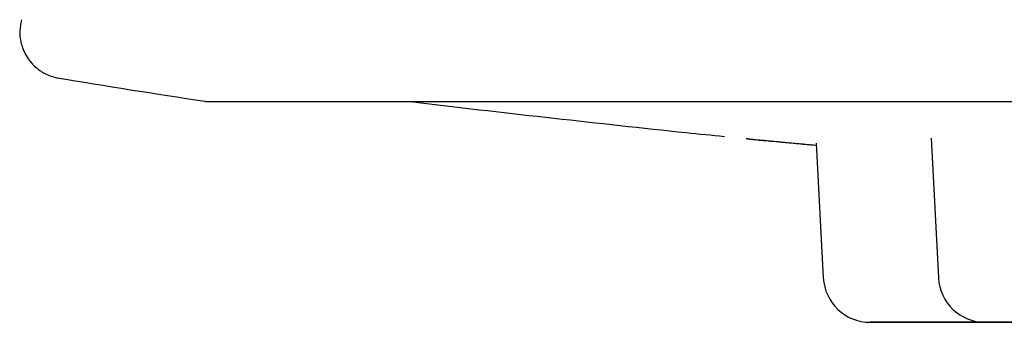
# Model space of a CAD drawing. Header units: millimetres. Extents: x 8 to 1191, y 12 to 1197.
# Tile 2 of 60: x 652.39 to 658.69, y 590.9 to 592.83. Entities that reach past the tile are written whole.
import ezdxf

# ---------------------------------------------------------------- set-up
doc = ezdxf.new("R2010")
doc.units = ezdxf.units.MM

msp = doc.modelspace()

# ---------------------------------------------------------------- linework, layer by layer
at = {"color": 7, "linetype": 'Continuous', "lineweight": 30}
for p, q in [((657.4897, 592.0418), (657.5349, 591.1797)), ((658.225, 592.0732), (658.2719, 591.1798))]:
    msp.add_line(p, q, dxfattribs=at)
at = {"color": 7, "linetype": 'Continuous', "lineweight": 30, "flags": 128}
for points in [[(658.0806, 590.8954), (658.0832, 590.8954), (658.092, 590.8954), (658.107, 590.8954), (658.128, 590.8954), (658.1548, 590.8954), (658.1871, 590.8954), (658.2246, 590.8954), (658.267, 590.8955), (658.3137, 590.8955), (658.3643, 590.8955), (658.4183, 590.8955), (658.4751, 590.8955), (658.5342, 590.8955), (658.5478, 590.8955)], [(658.5496, 590.8955), (658.5456, 590.8955), (658.4862, 590.8955), (658.4289, 590.8955), (658.3743, 590.8955), (658.323, 590.8955), (658.2755, 590.8955), (658.2323, 590.8954), (658.1938, 590.8954), (658.1605, 590.8954), (658.1326, 590.8954), (658.1105, 590.8954), (658.0944, 590.8954), (658.0844, 590.8954), (658.0806, 590.8954)]]:
    msp.add_lwpolyline(points, dxfattribs=at)
at = {"color": 7, "linetype": 'Continuous', "lineweight": 30}
for centre, radius, start, end in [((670.2597, 701.047), 110.01, 260.773468, 261.274467), ((657.8345, 591.1954), 0.3, 183.00481, 270.00481), ((658.5715, 591.1955), 0.3, 183.00481, 270.00481)]:
    msp.add_arc(centre, radius, start, end, dxfattribs=at)
for points, knots in [([(652.3962, 592.8321), (652.3915, 592.8078), (652.3826, 592.7627), (652.3886, 592.7046), (652.3992, 592.6633), (652.4095, 592.6359), (652.4241, 592.6056), (652.4487, 592.5671), (652.4924, 592.5207), (652.5445, 592.487), (652.5953, 592.4663), (652.6236, 592.4605), (652.6379, 592.4576)], [0, 0, 0, 0, 0.148041, 0.275689, 0.345892, 0.402568, 0.450306, 0.546032, 0.673485, 0.827785, 0.912443, 1, 1, 1, 1]), ([(653.5733, 592.31), (653.5743, 592.3098), (653.5791, 592.309), (653.5866, 592.3084), (653.5938, 592.3081), (653.5978, 592.308), (653.5993, 592.308), (653.5999, 592.3079), (653.6003, 592.3079), (653.6008, 592.3079), (653.6011, 592.3079), (653.6013, 592.3079), (653.6015, 592.3079), (653.6023, 592.3079), (653.6049, 592.3079), (653.6123, 592.3079), (653.6267, 592.3079), (653.6467, 592.3079), (653.6723, 592.3079), (653.7035, 592.3079), (653.7403, 592.308), (653.7826, 592.308), (653.8306, 592.308), (653.884, 592.308), (653.943, 592.308), (654.0076, 592.308), (654.0776, 592.308), (654.153, 592.308), (654.2339, 592.308), (654.3202, 592.308), (654.4119, 592.308), (654.509, 592.308), (654.6113, 592.308), (654.7192, 592.308), (654.8125, 592.308), (654.8718, 592.308), (654.8915, 592.308)], [0, 0, 0, 0, 0.0004835, 0.0022125, 0.0033609, 0.0038024, 0.0040086, 0.0041575, 0.0043613, 0.0047464, 0.0057994, 0.0087927, 0.0180123, 0.0278821, 0.0522096, 0.0986862, 0.1449434, 0.1911756, 0.2374031, 0.2836291, 0.3298545, 0.3760796, 0.4223046, 0.4685294, 0.5147542, 0.560979, 0.6072037, 0.6534284, 0.699653, 0.7458777, 0.7921024, 0.838327, 0.8845517, 0.9307763, 0.977001, 1, 1, 1, 1]), ([(653.6016, 592.3079), (653.6016, 592.3079), (653.6017, 592.3079), (653.604, 592.3079), (653.6109, 592.3079), (653.6244, 592.3079), (653.6436, 592.3079), (653.6685, 592.308), (653.6989, 592.308), (653.7349, 592.308), (653.7766, 592.308), (653.8237, 592.308), (653.8765, 592.308), (653.9347, 592.308), (653.9985, 592.308), (654.0677, 592.308), (654.1425, 592.308), (654.2226, 592.308), (654.3082, 592.308), (654.3992, 592.308), (654.4955, 592.308), (654.5971, 592.308), (654.7041, 592.308), (654.8163, 592.3081), (654.9337, 592.3081), (655.0562, 592.3081), (655.1839, 592.3081), (655.3167, 592.3081), (655.4546, 592.3081), (655.5974, 592.3081), (655.7452, 592.3081), (655.8979, 592.3082), (656.0554, 592.3082), (656.2178, 592.3082), (656.3848, 592.3082), (656.5566, 592.3082), (656.733, 592.3082), (656.9139, 592.3082), (657.0994, 592.3083), (657.2893, 592.3083), (657.4836, 592.3083), (657.6822, 592.3083), (657.885, 592.3083), (658.0921, 592.3083), (658.3032, 592.3084), (658.5184, 592.3084), (658.7375, 592.3084), (658.9605, 592.3084), (659.1874, 592.3084), (659.418, 592.3085), (659.6522, 592.3085), (659.89, 592.3085), (660.1314, 592.3085), (660.3761, 592.3085), (660.6242, 592.3086), (660.8755, 592.3086), (661.1301, 592.3086), (661.3876, 592.3086), (661.6482, 592.3086), (661.9117, 592.3087), (662.1781, 592.3087), (662.4471, 592.3087), (662.7188, 592.3087), (662.993, 592.3088), (663.2697, 592.3088), (663.5488, 592.3088), (663.8301, 592.3088), (664.1136, 592.3089), (664.3992, 592.3089), (664.6867, 592.3089), (664.9762, 592.3089), (665.2674, 592.309), (665.5603, 592.309), (665.8548, 592.309), (666.1508, 592.309), (666.4481, 592.309), (666.7468, 592.3091), (667.0467, 592.3091), (667.3476, 592.3091), (667.6495, 592.3092), (667.9523, 592.3092), (668.2559, 592.3092), (668.5602, 592.3092), (668.865, 592.3093), (669.1704, 592.3093), (669.4761, 592.3093), (669.782, 592.3093), (670.0881, 592.3094), (670.3943, 592.3094), (670.7005, 592.3094), (671.0065, 592.3094), (671.3122, 592.3095), (671.6176, 592.3095), (671.9226, 592.3095), (672.2269, 592.3095), (672.5307, 592.3096), (672.8336, 592.3096), (673.1357, 592.3096), (673.4368, 592.3096), (673.7369, 592.3097), (674.0358, 592.3097), (674.3334, 592.3097), (674.6296, 592.3097), (674.9244, 592.3098), (675.2176, 592.3098), (675.5091, 592.3098), (675.7989, 592.3098), (676.0868, 592.3099), (676.3727, 592.3099), (676.6566, 592.3099), (676.9383, 592.3099), (677.2178, 592.31), (677.4949, 592.31), (677.7696, 592.31), (678.0418, 592.31), (678.3113, 592.31), (678.5781, 592.3101), (678.8421, 592.3101), (679.1032, 592.3101), (679.3614, 592.3101), (679.6165, 592.3102), (679.8684, 592.3102), (680.1171, 592.3102), (680.3624, 592.3102), (680.6044, 592.3102), (680.8428, 592.3103), (681.0777, 592.3103), (681.309, 592.3103), (681.5365, 592.3103), (681.7602, 592.3103), (681.98, 592.3103), (682.1959, 592.3104), (682.4078, 592.3104), (682.6156, 592.3104), (682.8192, 592.3104), (683.0185, 592.3104), (683.2136, 592.3104), (683.4043, 592.3105), (683.5906, 592.3105), (683.7724, 592.3105), (683.9496, 592.3105), (684.1222, 592.3105), (684.2901, 592.3105), (684.4533, 592.3106), (684.6117, 592.3106), (684.7653, 592.3106), (684.9139, 592.3106), (685.0577, 592.3106), (685.1964, 592.3106), (685.3301, 592.3106), (685.4587, 592.3106), (685.5822, 592.3106), (685.7006, 592.3107), (685.8137, 592.3107), (685.9216, 592.3107), (686.0242, 592.3107), (686.1215, 592.3107), (686.2134, 592.3107), (686.2999, 592.3107), (686.3811, 592.3107), (686.4568, 592.3107), (686.527, 592.3107), (686.5918, 592.3107), (686.651, 592.3107), (686.7048, 592.3107), (686.7529, 592.3107), (686.7955, 592.3107), (686.8326, 592.3107), (686.864, 592.3107), (686.8899, 592.3107), (686.9101, 592.3107), (686.9248, 592.3107), (686.9329, 592.3107), (686.9358, 592.3107), (686.936, 592.3107), (686.936, 592.3107)], [0, 0, 0, 0, 0.001009, 0.004733, 0.010409, 0.016256, 0.022112, 0.027968, 0.033825, 0.039682, 0.04554, 0.051397, 0.057254, 0.063111, 0.068968, 0.074825, 0.080683, 0.08654, 0.092397, 0.098254, 0.104111, 0.109969, 0.115826, 0.121683, 0.12754, 0.133397, 0.139255, 0.145112, 0.150969, 0.156826, 0.162684, 0.168541, 0.174398, 0.180255, 0.186112, 0.19197, 0.197827, 0.203684, 0.209541, 0.215398, 0.221256, 0.227113, 0.23297, 0.238827, 0.244684, 0.250542, 0.256399, 0.262256, 0.268113, 0.27397, 0.279828, 0.285685, 0.291542, 0.297399, 0.303256, 0.309114, 0.314971, 0.320828, 0.326685, 0.332543, 0.3384, 0.344257, 0.350114, 0.355971, 0.361829, 0.367686, 0.373543, 0.3794, 0.385257, 0.391115, 0.396972, 0.402829, 0.408686, 0.414543, 0.420401, 0.426258, 0.432115, 0.437972, 0.443829, 0.449687, 0.455544, 0.461401, 0.467258, 0.473116, 0.478973, 0.48483, 0.490687, 0.496544, 0.502402, 0.508259, 0.514116, 0.519973, 0.52583, 0.531688, 0.537545, 0.543402, 0.549259, 0.555116, 0.560974, 0.566831, 0.572688, 0.578545, 0.584402, 0.59026, 0.596117, 0.601974, 0.607831, 0.613688, 0.619546, 0.625403, 0.63126, 0.637117, 0.642975, 0.648832, 0.654689, 0.660546, 0.666403, 0.672261, 0.678118, 0.683975, 0.689832, 0.695689, 0.701547, 0.707404, 0.713261, 0.719118, 0.724975, 0.730833, 0.73669, 0.742547, 0.748404, 0.754261, 0.760119, 0.765976, 0.771833, 0.77769, 0.783548, 0.789405, 0.795262, 0.801119, 0.806976, 0.812834, 0.818691, 0.824548, 0.830405, 0.836262, 0.84212, 0.847977, 0.853834, 0.859691, 0.865548, 0.871406, 0.877263, 0.88312, 0.888977, 0.894834, 0.900692, 0.906549, 0.912406, 0.918263, 0.92412, 0.929978, 0.935835, 0.941692, 0.947549, 0.953406, 0.959264, 0.965121, 0.970978, 0.976835, 0.982692, 0.988549, 0.994405, 0.998879, 1, 1, 1, 1]), ([(654.8915, 592.308), (654.914, 592.3053), (655.2191, 592.2681), (655.8076, 592.2018), (656.4549, 592.1302), (656.8195, 592.0933), (656.9008, 592.0851)], [0, 0, 0, 0, 0.033558, 0.456182, 0.878825, 1, 1, 1, 1]), ([(657.4905, 592.0261), (657.4884, 592.0263), (657.4414, 592.0308), (657.359, 592.0387), (657.2454, 592.0497), (657.1468, 592.0594), (657.0782, 592.0663), (657.0475, 592.0694), (657.0402, 592.0702)], [0, 0, 0, 0, 0.0111102, 0.2421365, 0.4721166, 0.7000495, 0.9281853, 1, 1, 1, 1]), ([(657.0485, 592.0694), (657.0814, 592.0662), (657.152, 592.0592), (657.2655, 592.0492), (657.3802, 592.0389), (657.4504, 592.0326), (657.4892, 592.0289), (657.4904, 592.0288)], [0, 0, 0, 0, 0.2662193, 0.5723696, 0.7809344, 0.9934922, 1, 1, 1, 1]), ([(658.5717, 590.8955), (658.556, 590.8955), (658.5137, 590.8955), (658.4459, 590.8955), (658.3672, 590.8955), (658.2895, 590.8955), (658.2143, 590.8954), (658.1441, 590.8954), (658.0794, 590.8954), (658.0209, 590.8954), (657.9754, 590.8954), (657.9407, 590.8954), (657.9142, 590.8954), (657.8849, 590.8954), (657.8572, 590.8954), (657.838, 590.8954), (657.8329, 590.8954), (657.8378, 590.8954), (657.8499, 590.8954), (657.8696, 590.8954), (657.8975, 590.8954), (657.9337, 590.8954), (657.9786, 590.8954), (658.0312, 590.8954), (658.0909, 590.8954), (658.1566, 590.8954), (658.2199, 590.8954), (658.2783, 590.8955), (658.3306, 590.8955), (658.3998, 590.8955), (658.48, 590.8955), (658.5437, 590.8955), (658.5717, 590.8955)], [0, 0, 0, 0, 0.019395, 0.052264, 0.085483, 0.121334, 0.156861, 0.192444, 0.228458, 0.26431, 0.299837, 0.323535, 0.347369, 0.371451, 0.415446, 0.459186, 0.503373, 0.53643, 0.569245, 0.602114, 0.635333, 0.671184, 0.706712, 0.742294, 0.778308, 0.81416, 0.849687, 0.873385, 0.897219, 0.921301, 0.965297, 1, 1, 1, 1]), ([(660.2732, 590.8956), (660.273, 590.8956), (660.2689, 590.8956), (660.2538, 590.8956), (660.2266, 590.8956), (660.1903, 590.8956), (660.1454, 590.8956), (660.0928, 590.8956), (660.0331, 590.8956), (659.9674, 590.8956), (659.9041, 590.8956), (659.8457, 590.8956), (659.7934, 590.8956), (659.7242, 590.8956), (659.6368, 590.8956), (659.5303, 590.8956), (659.4313, 590.8956), (659.3413, 590.8955), (659.2613, 590.8955), (659.1828, 590.8955), (659.1041, 590.8955), (659.0264, 590.8955), (658.9512, 590.8955), (658.881, 590.8955), (658.8163, 590.8955), (658.7579, 590.8955), (658.7124, 590.8955), (658.6776, 590.8955), (658.6512, 590.8955), (658.6218, 590.8955), (658.5941, 590.8955), (658.5749, 590.8955), (658.5698, 590.8955), (658.5747, 590.8955), (658.5868, 590.8955), (658.6066, 590.8955), (658.6344, 590.8955), (658.6706, 590.8955), (658.7156, 590.8955), (658.7682, 590.8955), (658.8278, 590.8955), (658.8936, 590.8955), (658.9568, 590.8955), (659.0152, 590.8955), (659.0675, 590.8955), (659.1367, 590.8955), (659.2242, 590.8955), (659.3306, 590.8955), (659.4297, 590.8956), (659.5196, 590.8956), (659.5996, 590.8956), (659.6781, 590.8956), (659.7568, 590.8956), (659.8345, 590.8956), (659.9097, 590.8956), (659.9799, 590.8956), (660.0446, 590.8956), (660.1031, 590.8956), (660.1486, 590.8956), (660.1833, 590.8956), (660.2098, 590.8956), (660.2388, 590.8956), (660.2613, 590.8956), (660.2692, 590.8956), (660.2712, 590.8956)], [0, 0, 0, 0, 0.000509, 0.016445, 0.032538, 0.049928, 0.067161, 0.084421, 0.10189, 0.11928, 0.136513, 0.148008, 0.159569, 0.17125, 0.192591, 0.213807, 0.23524, 0.251275, 0.267192, 0.283136, 0.299249, 0.316639, 0.333872, 0.351132, 0.368601, 0.385991, 0.403224, 0.414719, 0.42628, 0.437961, 0.459302, 0.480518, 0.501951, 0.517986, 0.533903, 0.549847, 0.56596, 0.58335, 0.600583, 0.617843, 0.635312, 0.652702, 0.669935, 0.68143, 0.692991, 0.704672, 0.726012, 0.747229, 0.768662, 0.784697, 0.800614, 0.816558, 0.832671, 0.850061, 0.867294, 0.884553, 0.902023, 0.919413, 0.936646, 0.948141, 0.959702, 0.971383, 0.992748, 1, 1, 1, 1])]:
    msp.add_open_spline(points, degree=3, knots=knots, dxfattribs=at)

doc.saveas('drawing.dxf')
